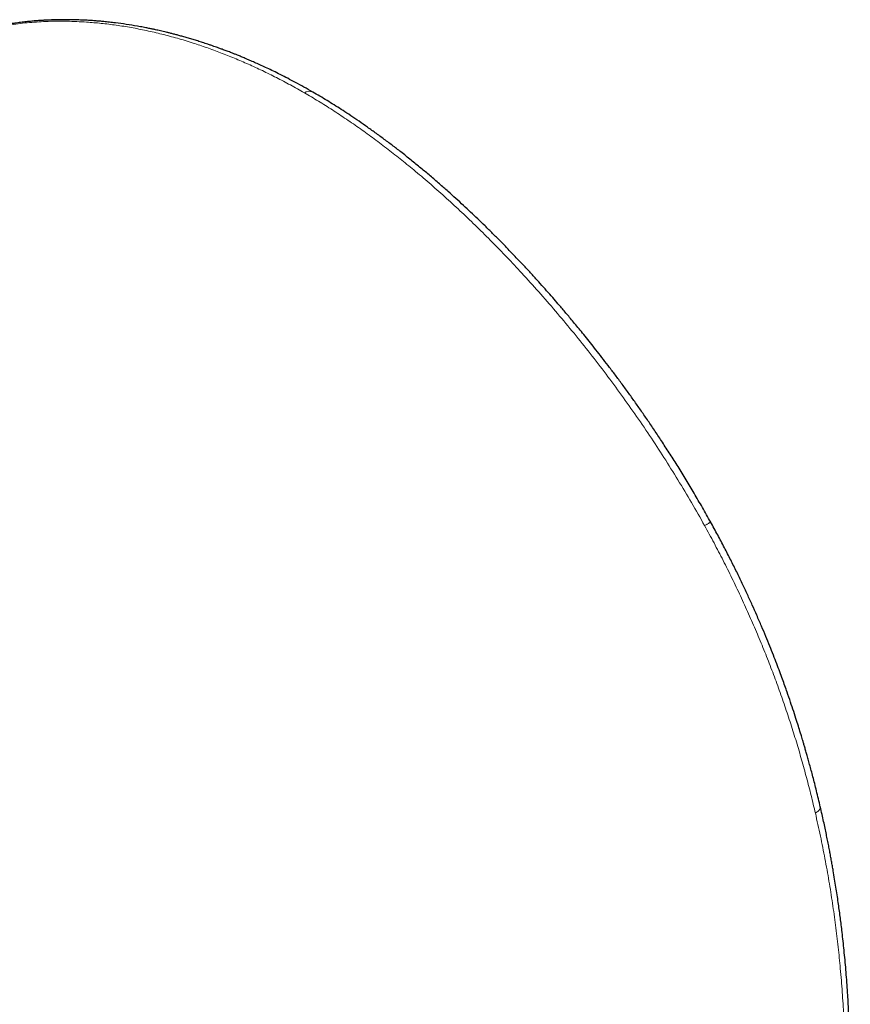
# Model space of a CAD drawing. Header units: millimetres. Extents: x 8 to 775, y 12 to 733.
# Tile 36 of 75: x 750 to 775, y 112 to 141. Entities that reach past the tile are written whole.
import ezdxf

# ---------------------------------------------------------------- set-up
doc = ezdxf.new("R2010")
doc.units = ezdxf.units.MM

msp = doc.modelspace()

# ---------------------------------------------------------------- linework, layer by layer
at = {"color": 252, "linetype": 'Continuous', "lineweight": 0}
msp.add_line((774.129, 117.635), (774.143, 117.576), dxfattribs=at)
msp.add_arc((758.929, 139.029), 0.249, 65.312, 126.0142, dxfattribs=at)
at = {"color": 7, "linetype": 'Continuous', "lineweight": 30}
for points, knots in [([(759.033, 139.255), (758.945, 139.306), (758.773, 139.404), (758.523, 139.54), (758.287, 139.665), (758.065, 139.778), (757.859, 139.88), (757.668, 139.971), (757.492, 140.052), (757.33, 140.125), (757.18, 140.191), (757.042, 140.25), (756.917, 140.303), (756.806, 140.348), (756.711, 140.386), (756.63, 140.418), (756.561, 140.445), (756.498, 140.47), (756.436, 140.493), (756.374, 140.516), (756.317, 140.537), (756.262, 140.557), (756.206, 140.578), (756.139, 140.602), (756.061, 140.629), (755.973, 140.66), (755.86, 140.698), (755.727, 140.742), (755.581, 140.789), (755.439, 140.833), (755.3, 140.874), (755.166, 140.912), (755.044, 140.946), (754.93, 140.977), (754.825, 141.004), (754.726, 141.029), (754.633, 141.052), (754.545, 141.073), (754.462, 141.092), (754.384, 141.11), (754.32, 141.124), (754.27, 141.135), (754.23, 141.144), (754.187, 141.153), (754.137, 141.163), (754.078, 141.175), (754.011, 141.188), (753.936, 141.202), (753.853, 141.218), (753.683, 141.248), (753.433, 141.289), (753.184, 141.323), (753.014, 141.344), (752.925, 141.354), (752.84, 141.363), (752.763, 141.371), (752.696, 141.377), (752.637, 141.383), (752.581, 141.387), (752.521, 141.392), (752.453, 141.397), (752.377, 141.403), (752.293, 141.408), (752.169, 141.415), (752.006, 141.422), (751.804, 141.428), (751.638, 141.429), (751.507, 141.429), (751.414, 141.428), (751.321, 141.426), (751.231, 141.423), (751.153, 141.42), (751.092, 141.418), (751.048, 141.416), (751.015, 141.414), (750.989, 141.413), (750.963, 141.411), (750.933, 141.409), (750.895, 141.407), (750.849, 141.404), (750.794, 141.4), (750.732, 141.395), (750.663, 141.39), (750.559, 141.38), (750.423, 141.367), (750.253, 141.346), (750.122, 141.328), (750.03, 141.315), (749.98, 141.307), (749.936, 141.3), (749.898, 141.294), (749.867, 141.289), (749.841, 141.284), (749.813, 141.279), (749.778, 141.273), (749.734, 141.265), (749.679, 141.255), (749.616, 141.243), (749.547, 141.229), (749.478, 141.214), (749.412, 141.2), (749.344, 141.185), (749.275, 141.169), (749.206, 141.152), (749.146, 141.137), (749.084, 141.121), (749.021, 141.104), (748.953, 141.086), (748.889, 141.068), (748.828, 141.05), (748.767, 141.032), (748.701, 141.012), (748.627, 140.989), (748.519, 140.953), (748.377, 140.904), (748.241, 140.854), (748.139, 140.815), (748.073, 140.789), (748.011, 140.764), (747.956, 140.741), (747.908, 140.72), (747.866, 140.702), (747.828, 140.686), (747.788, 140.668), (747.744, 140.648), (747.693, 140.625), (747.638, 140.599), (747.58, 140.571), (747.515, 140.539), (747.442, 140.503), (747.362, 140.462), (747.283, 140.42), (747.206, 140.378), (747.134, 140.339), (747.087, 140.312), (747.065, 140.299)], [0, 0, 0, 0, 0.020178, 0.039263, 0.057258, 0.074166, 0.089989, 0.104476, 0.117919, 0.13032, 0.141679, 0.152416, 0.162021, 0.170493, 0.177833, 0.184039, 0.189113, 0.193897, 0.198592, 0.203357, 0.208191, 0.21174, 0.216094, 0.22126, 0.22724, 0.234033, 0.241624, 0.253591, 0.2649, 0.27555, 0.286851, 0.297301, 0.306899, 0.31565, 0.323886, 0.331796, 0.338956, 0.345825, 0.352405, 0.358691, 0.36426, 0.36762, 0.370523, 0.373817, 0.377809, 0.382499, 0.387784, 0.393743, 0.400375, 0.40767, 0.434304, 0.460548, 0.467975, 0.475369, 0.482353, 0.488606, 0.494126, 0.498914, 0.50303, 0.507888, 0.513465, 0.51976, 0.52677, 0.534105, 0.550506, 0.567278, 0.58429, 0.592218, 0.60007, 0.607846, 0.615545, 0.623038, 0.627564, 0.631231, 0.634039, 0.636006, 0.638016, 0.64057, 0.643668, 0.647704, 0.652398, 0.65775, 0.663761, 0.670271, 0.684488, 0.699216, 0.714454, 0.719041, 0.723564, 0.72752, 0.730846, 0.733544, 0.735634, 0.73793, 0.74084, 0.744917, 0.749795, 0.755474, 0.761901, 0.768226, 0.774161, 0.779705, 0.786689, 0.792934, 0.798439, 0.803206, 0.809775, 0.815978, 0.821883, 0.827618, 0.832849, 0.838934, 0.845872, 0.853599, 0.869593, 0.885964, 0.892499, 0.899041, 0.905054, 0.910399, 0.915154, 0.919215, 0.922693, 0.926581, 0.931114, 0.936193, 0.941812, 0.947758, 0.95402, 0.961888, 0.970206, 0.97883, 0.986763, 0.993816, 1, 1, 1, 1]), ([(770.996, 126.325), (770.913, 126.473), (770.751, 126.763), (770.503, 127.187), (770.259, 127.596), (770.018, 127.988), (769.781, 128.363), (769.552, 128.717), (769.332, 129.049), (769.122, 129.36), (768.916, 129.658), (768.716, 129.943), (768.514, 130.225), (768.312, 130.502), (768.109, 130.774), (767.915, 131.031), (767.729, 131.273), (767.552, 131.5), (767.384, 131.712), (767.225, 131.91), (767.078, 132.091), (766.942, 132.256), (766.818, 132.406), (766.703, 132.543), (766.594, 132.672), (766.487, 132.797), (766.357, 132.948), (766.201, 133.128), (766.016, 133.337), (765.819, 133.557), (765.609, 133.788), (765.385, 134.03), (765.152, 134.277), (764.915, 134.524), (764.678, 134.767), (764.445, 135.001), (764.218, 135.225), (763.998, 135.438), (763.781, 135.644), (763.562, 135.848), (763.337, 136.055), (763.096, 136.271), (762.839, 136.498), (762.565, 136.734), (762.281, 136.972), (761.986, 137.213), (761.699, 137.441), (761.42, 137.656), (761.152, 137.857), (760.884, 138.054), (760.62, 138.241), (760.365, 138.417), (760.124, 138.58), (759.895, 138.729), (759.678, 138.867), (759.464, 139), (759.249, 139.13), (759.106, 139.213), (759.033, 139.255)], [0, 0, 0, 0, 0.026797, 0.052772, 0.077929, 0.102274, 0.125808, 0.148535, 0.169224, 0.189198, 0.208457, 0.227002, 0.244832, 0.263889, 0.282056, 0.299333, 0.31572, 0.331216, 0.345821, 0.359534, 0.372355, 0.383712, 0.394263, 0.404007, 0.412961, 0.421801, 0.430871, 0.445589, 0.460875, 0.47673, 0.494347, 0.512616, 0.531536, 0.550993, 0.570012, 0.588701, 0.606706, 0.624027, 0.640744, 0.657732, 0.675235, 0.693253, 0.713667, 0.734712, 0.756437, 0.778852, 0.801958, 0.821742, 0.842009, 0.862412, 0.882152, 0.901197, 0.919547, 0.936213, 0.952263, 0.968022, 0.983933, 1, 1, 1, 1]), ([(774.292, 117.764), (774.273, 117.846), (774.236, 118.005), (774.179, 118.238), (774.124, 118.457), (774.071, 118.662), (774.021, 118.853), (773.973, 119.03), (773.929, 119.19), (773.888, 119.335), (773.851, 119.463), (773.817, 119.58), (773.787, 119.684), (773.76, 119.776), (773.735, 119.857), (773.699, 119.977), (773.648, 120.143), (773.575, 120.375), (773.491, 120.633), (773.395, 120.919), (773.307, 121.175), (773.226, 121.405), (773.152, 121.608), (773.071, 121.83), (772.98, 122.071), (772.88, 122.328), (772.771, 122.603), (772.652, 122.894), (772.522, 123.203), (772.386, 123.517), (772.245, 123.834), (772.099, 124.154), (771.943, 124.487), (771.776, 124.833), (771.598, 125.191), (771.408, 125.561), (771.206, 125.943), (771.065, 126.2), (770.993, 126.33)], [0, 0, 0, 0, 0.028799, 0.055932, 0.081411, 0.105245, 0.127441, 0.148008, 0.166951, 0.183294, 0.198207, 0.211692, 0.223751, 0.234387, 0.243601, 0.252039, 0.275998, 0.301096, 0.332463, 0.365453, 0.400079, 0.421391, 0.444872, 0.470531, 0.498376, 0.52842, 0.560073, 0.593852, 0.629756, 0.667782, 0.703522, 0.740941, 0.780029, 0.820775, 0.863164, 0.907179, 0.952799, 1, 1, 1, 1]), ([(775.193, 109.633), (775.193, 109.67), (775.193, 109.741), (775.193, 109.84), (775.192, 109.926), (775.191, 110.005), (775.191, 110.083), (775.19, 110.164), (775.188, 110.277), (775.186, 110.426), (775.182, 110.614), (775.176, 110.811), (775.17, 111.013), (775.162, 111.216), (775.154, 111.421), (775.144, 111.624), (775.133, 111.827), (775.12, 112.063), (775.102, 112.334), (775.079, 112.638), (775.055, 112.939), (775.028, 113.233), (775, 113.518), (774.971, 113.79), (774.942, 114.038), (774.915, 114.263), (774.888, 114.471), (774.86, 114.68), (774.83, 114.896), (774.797, 115.121), (774.761, 115.354), (774.722, 115.595), (774.687, 115.807), (774.655, 115.987), (774.629, 116.135), (774.601, 116.284), (774.573, 116.436), (774.542, 116.595), (774.509, 116.762), (774.473, 116.94), (774.434, 117.127), (774.391, 117.327), (774.343, 117.541), (774.31, 117.688), (774.292, 117.764)], [0, 0, 0, 0, 0.014556, 0.027382, 0.038481, 0.048084, 0.057947, 0.068435, 0.079547, 0.101538, 0.125623, 0.151799, 0.176936, 0.20303, 0.228935, 0.254638, 0.280139, 0.30544, 0.343779, 0.381655, 0.419072, 0.455809, 0.490886, 0.52419, 0.555726, 0.58187, 0.606698, 0.631754, 0.65786, 0.68502, 0.713237, 0.742284, 0.771772, 0.789275, 0.806932, 0.824741, 0.842705, 0.8613, 0.881551, 0.902198, 0.924359, 0.94804, 0.973251, 1, 1, 1, 1])]:
    msp.add_open_spline(points, degree=3, knots=knots, dxfattribs=at)
at = {"color": 252, "linetype": 'Continuous', "lineweight": 0}
for points, knots in [([(752.235, 141.357), (752.04, 141.368), (751.65, 141.389), (751.079, 141.382), (750.519, 141.348), (749.975, 141.284), (749.445, 141.192), (748.941, 141.073), (748.463, 140.929), (748.011, 140.764), (747.577, 140.572), (747.263, 140.417), (747.098, 140.317), (747.067, 140.298)], [0, 0, 0, 0, 0.10249, 0.204648, 0.3064, 0.407669, 0.508375, 0.608441, 0.702135, 0.79513, 0.887368, 0.978792, 1, 1, 1, 1]), ([(758.783, 139.231), (758.643, 139.31), (758.362, 139.47), (757.941, 139.691), (757.52, 139.899), (757.1, 140.093), (756.682, 140.273), (756.265, 140.439), (755.849, 140.591), (755.416, 140.737), (754.966, 140.873), (754.499, 140.997), (754.037, 141.104), (753.579, 141.194), (753.125, 141.266), (752.677, 141.322), (752.383, 141.346), (752.235, 141.357)], [0, 0, 0, 0, 0.062416, 0.124849, 0.187307, 0.249791, 0.312304, 0.374843, 0.437406, 0.499985, 0.571515, 0.643044, 0.714555, 0.786028, 0.857443, 0.928775, 1, 1, 1, 1]), ([(758.783, 139.231), (758.924, 139.148), (759.205, 138.983), (759.627, 138.717), (760.047, 138.44), (760.466, 138.15), (760.884, 137.847), (761.3, 137.533), (761.714, 137.207), (762.145, 136.854), (762.593, 136.472), (763.058, 136.06), (763.518, 135.635), (763.975, 135.197), (764.427, 134.747), (764.875, 134.287), (765.17, 133.971), (765.317, 133.812)], [0, 0, 0, 0, 0.062715, 0.125349, 0.187919, 0.25044, 0.312929, 0.375394, 0.437848, 0.500295, 0.571665, 0.64304, 0.714424, 0.785816, 0.857213, 0.92861, 1, 1, 1, 1]), ([(765.317, 133.812), (765.488, 133.625), (765.83, 133.25), (766.333, 132.67), (766.829, 132.077), (767.316, 131.472), (767.793, 130.854), (768.26, 130.224), (768.716, 129.583), (769.161, 128.93), (769.594, 128.267), (770.014, 127.594), (770.423, 126.912), (770.683, 126.45), (770.813, 126.219)], [0, 0, 0, 0, 0.083426, 0.166822, 0.250186, 0.333516, 0.416815, 0.500089, 0.583346, 0.6666, 0.749868, 0.833172, 0.916539, 1, 1, 1, 1]), ([(770.995, 126.326), (770.995, 126.326), (770.996, 126.327), (770.993, 126.324), (770.987, 126.32), (770.973, 126.311), (770.953, 126.299), (770.927, 126.284), (770.895, 126.265), (770.857, 126.243), (770.828, 126.227), (770.813, 126.219)], [0, 0, 0, 0, 0.00186, 0.112323, 0.228753, 0.350434, 0.476446, 0.605688, 0.736915, 0.868798, 1, 1, 1, 1]), ([(770.813, 126.219), (770.908, 126.045), (771.099, 125.698), (771.372, 125.171), (771.637, 124.64), (771.893, 124.104), (772.138, 123.566), (772.373, 123.027), (772.597, 122.486), (772.81, 121.944), (773.012, 121.404), (773.203, 120.864), (773.383, 120.324), (773.553, 119.785), (773.712, 119.247), (773.861, 118.709), (774.001, 118.172), (774.086, 117.814), (774.129, 117.635)], [0, 0, 0, 0, 0.062489, 0.125127, 0.187869, 0.250669, 0.31348, 0.376252, 0.438935, 0.501479, 0.56385, 0.62609, 0.68826, 0.75042, 0.812624, 0.874925, 0.937368, 1, 1, 1, 1]), ([(774.291, 117.764), (774.292, 117.762), (774.297, 117.75), (774.292, 117.723), (774.275, 117.685), (774.241, 117.647), (774.198, 117.61), (774.161, 117.587), (774.143, 117.576)], [0, 0, 0, 0, 0.028826, 0.235441, 0.436566, 0.632727, 0.821227, 1, 1, 1, 1]), ([(774.143, 117.576), (774.195, 117.347), (774.298, 116.888), (774.433, 116.207), (774.554, 115.533), (774.66, 114.866), (774.752, 114.205), (774.83, 113.55), (774.897, 112.88), (774.953, 112.194), (774.996, 111.494), (775.025, 110.799), (775.043, 110.11), (775.045, 109.656), (775.047, 109.428)], [0, 0, 0, 0, 0.080949, 0.161507, 0.241757, 0.321771, 0.401616, 0.481352, 0.56103, 0.648666, 0.736342, 0.8241, 0.911977, 1, 1, 1, 1])]:
    msp.add_open_spline(points, degree=3, knots=knots, dxfattribs=at)

doc.saveas('drawing.dxf')
